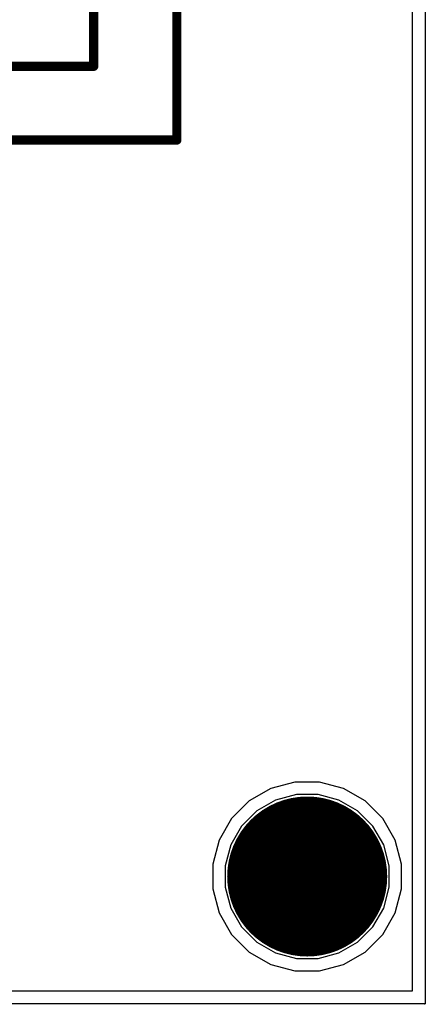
# Model space of a CAD drawing. Header units: millimetres. Extents: x -0.08 to 3.17, y -0.08 to 4.88.
# Tile 64 of 256: x 1.94 to 2.16, y 0.75 to 1.29. Entities that reach past the tile are written whole.
import ezdxf

# ---------------------------------------------------------------- set-up
doc = ezdxf.new("R2010")
doc.units = ezdxf.units.MM
doc.header["$MEASUREMENT"] = 0
for name, color, linetype in [('BottomLayer', 5, 'Continuous'), ('BottomSolder', 6, 'Continuous'), ('Mechanical13', 56, 'Continuous'), ('Mechanical15', 56, 'Continuous'), ('MidLayer1', 16, 'Continuous'), ('MidLayer2', 76, 'Continuous'), ('MultiLayer', 9, 'Continuous'), ('PadHoleLayer', 156, 'Continuous'), ('TopLayer', 1, 'Continuous'), ('TopOverlay', 2, 'Continuous'), ('TopSolder', 216, 'Continuous')]:
    doc.layers.add(name, color=color, linetype=linetype)

# ---------------------------------------------------------------- blocks, each defined once
blk = doc.blocks.new('SFV24R_1STBE1HLF_F_________1_534')
at = {"layer": 'Mechanical13', "const_width": 0.005}
for points in [[(0.345, -0.175), (0.345, 0.02)], [(-0.345, -0.175), (0.345, -0.175)]]:
    blk.add_lwpolyline(points, dxfattribs=at)
at = {"layer": 'Mechanical13', "const_width": 0.0025}
blk.add_lwpolyline([(0.34375, -0.175, 1), (0.34625, -0.175, 1)], format="xyb", close=True, dxfattribs=at)
blk.add_lwpolyline([(0.34375, -0.175, 1), (0.34625, -0.175, 1)], format="xyb", close=True, dxfattribs=at)
at = {"layer": 'Mechanical15', "const_width": 0.005}
for points in [[(0.39, -0.215), (0.39, 0.075)], [(-0.39, -0.215), (0.39, -0.215)]]:
    blk.add_lwpolyline(points, dxfattribs=at)
at = {"layer": 'Mechanical15', "const_width": 0.0025}
blk.add_lwpolyline([(0.38875, -0.215, 1), (0.39125, -0.215, 1)], format="xyb", close=True, dxfattribs=at)
blk.add_lwpolyline([(0.38875, -0.215, 1), (0.39125, -0.215, 1)], format="xyb", close=True, dxfattribs=at)

msp = doc.modelspace()

# ---------------------------------------------------------------- linework, layer by layer
at = {"layer": 'BottomLayer'}
for p, q in [((2.07473, 0.87053), (2.06306, 0.86379)), ((2.08775, 0.87402), (2.07473, 0.87053)), ((2.10123, 0.87402), (2.08775, 0.87402)), ((2.11424, 0.87053), (2.10123, 0.87402)), ((2.12591, 0.86379), (2.11424, 0.87053)), ((2.06306, 0.86379), (2.05353, 0.85426)), ((2.13544, 0.85426), (2.12591, 0.86379)), ((2.05353, 0.85426), (2.04679, 0.84259)), ((2.14218, 0.84259), (2.13544, 0.85426)), ((2.04679, 0.84259), (2.04331, 0.82957)), ((2.14567, 0.82957), (2.14218, 0.84259)), ((2.04331, 0.82957), (2.04331, 0.8161)), ((2.14567, 0.8161), (2.14567, 0.82957)), ((2.04331, 0.8161), (2.04679, 0.80308)), ((2.14218, 0.80308), (2.14567, 0.8161)), ((2.04679, 0.80308), (2.05353, 0.79141)), ((2.13544, 0.79141), (2.14218, 0.80308)), ((2.05353, 0.79141), (2.06306, 0.78188)), ((2.12591, 0.78188), (2.13544, 0.79141)), ((2.06306, 0.78188), (2.07473, 0.77514)), ((2.11424, 0.77514), (2.12591, 0.78188)), ((2.07473, 0.77514), (2.08775, 0.77165)), ((2.10123, 0.77165), (2.11424, 0.77514)), ((2.08775, 0.77165), (2.10123, 0.77165))]:
    msp.add_line(p, q, dxfattribs=at)
at = {"layer": 'BottomLayer', "const_width": 0.03937}
msp.add_lwpolyline([(2.0748, 0.82283, 1), (2.11417, 0.82283, 1)], format="xyb", close=True, dxfattribs=at)
at = {"layer": 'BottomSolder', "const_width": 0.04337}
msp.add_lwpolyline([(2.0728, 0.82283, 1), (2.11617, 0.82283, 1)], format="xyb", close=True, dxfattribs=at)
at = {"layer": 'MidLayer1'}
for p, q in [((2.07473, 0.87053), (2.06306, 0.86379)), ((2.08775, 0.87402), (2.07473, 0.87053)), ((2.10123, 0.87402), (2.08775, 0.87402)), ((2.11424, 0.87053), (2.10123, 0.87402)), ((2.12591, 0.86379), (2.11424, 0.87053)), ((2.06306, 0.86379), (2.05353, 0.85426)), ((2.13544, 0.85426), (2.12591, 0.86379)), ((2.05353, 0.85426), (2.04679, 0.84259)), ((2.14218, 0.84259), (2.13544, 0.85426)), ((2.04679, 0.84259), (2.04331, 0.82957)), ((2.14567, 0.82957), (2.14218, 0.84259)), ((2.04331, 0.82957), (2.04331, 0.8161)), ((2.14567, 0.8161), (2.14567, 0.82957)), ((2.04331, 0.8161), (2.04679, 0.80308)), ((2.14218, 0.80308), (2.14567, 0.8161)), ((2.04679, 0.80308), (2.05353, 0.79141)), ((2.13544, 0.79141), (2.14218, 0.80308)), ((2.05353, 0.79141), (2.06306, 0.78188)), ((2.12591, 0.78188), (2.13544, 0.79141)), ((2.06306, 0.78188), (2.07473, 0.77514)), ((2.11424, 0.77514), (2.12591, 0.78188)), ((2.07473, 0.77514), (2.08775, 0.77165)), ((2.10123, 0.77165), (2.11424, 0.77514)), ((2.08775, 0.77165), (2.10123, 0.77165))]:
    msp.add_line(p, q, dxfattribs=at)
at = {"layer": 'MidLayer1', "const_width": 0.03937}
msp.add_lwpolyline([(2.0748, 0.82283, 1), (2.11417, 0.82283, 1)], format="xyb", close=True, dxfattribs=at)
at = {"layer": 'MidLayer2'}
for p, q in [((2.08863, 0.86732), (2.07732, 0.86429)), ((2.10035, 0.86732), (2.08863, 0.86732)), ((2.11166, 0.86429), (2.10035, 0.86732)), ((2.07732, 0.86429), (2.06717, 0.85843)), ((2.1218, 0.85843), (2.11166, 0.86429)), ((2.06717, 0.85843), (2.05889, 0.85015)), ((2.13009, 0.85015), (2.1218, 0.85843)), ((2.05889, 0.85015), (2.05303, 0.84001)), ((2.13594, 0.84001), (2.13009, 0.85015)), ((2.05303, 0.84001), (2.05, 0.82869)), ((2.13898, 0.82869), (2.13594, 0.84001)), ((2.05, 0.82869), (2.05, 0.81698)), ((2.13898, 0.81698), (2.13898, 0.82869)), ((2.05, 0.81698), (2.05303, 0.80566)), ((2.13594, 0.80566), (2.13898, 0.81698)), ((2.05303, 0.80566), (2.05889, 0.79552)), ((2.13009, 0.79552), (2.13594, 0.80566)), ((2.05889, 0.79552), (2.06717, 0.78724)), ((2.1218, 0.78724), (2.13009, 0.79552)), ((2.06717, 0.78724), (2.07732, 0.78138)), ((2.11166, 0.78138), (2.1218, 0.78724)), ((2.07732, 0.78138), (2.08863, 0.77835)), ((2.10035, 0.77835), (2.11166, 0.78138)), ((2.08863, 0.77835), (2.10035, 0.77835))]:
    msp.add_line(p, q, dxfattribs=at)
at = {"layer": 'MidLayer2', "const_width": 0.03937}
msp.add_lwpolyline([(2.0748, 0.82283, 1), (2.11417, 0.82283, 1)], format="xyb", close=True, dxfattribs=at)
at = {"layer": 'MultiLayer', "const_width": 0.03937}
msp.add_lwpolyline([(2.0748, 0.82283, 1), (2.11417, 0.82283, 1)], format="xyb", close=True, dxfattribs=at)
at = {"layer": 'PadHoleLayer', "const_width": 0.03937}
msp.add_lwpolyline([(2.0748, 0.82283, 1), (2.11417, 0.82283, 1)], format="xyb", close=True, dxfattribs=at)
at = {"layer": 'TopLayer'}
for p, q in [((2.07473, 0.87053), (2.06306, 0.86379)), ((2.08775, 0.87402), (2.07473, 0.87053)), ((2.10123, 0.87402), (2.08775, 0.87402)), ((2.11424, 0.87053), (2.10123, 0.87402)), ((2.12591, 0.86379), (2.11424, 0.87053)), ((2.06306, 0.86379), (2.05353, 0.85426)), ((2.13544, 0.85426), (2.12591, 0.86379)), ((2.05353, 0.85426), (2.04679, 0.84259)), ((2.14218, 0.84259), (2.13544, 0.85426)), ((2.04679, 0.84259), (2.04331, 0.82957)), ((2.14567, 0.82957), (2.14218, 0.84259)), ((2.04331, 0.82957), (2.04331, 0.8161)), ((2.14567, 0.8161), (2.14567, 0.82957)), ((2.04331, 0.8161), (2.04679, 0.80308)), ((2.14218, 0.80308), (2.14567, 0.8161)), ((2.04679, 0.80308), (2.05353, 0.79141)), ((2.13544, 0.79141), (2.14218, 0.80308)), ((2.05353, 0.79141), (2.06306, 0.78188)), ((2.12591, 0.78188), (2.13544, 0.79141)), ((2.06306, 0.78188), (2.07473, 0.77514)), ((2.11424, 0.77514), (2.12591, 0.78188)), ((2.07473, 0.77514), (2.08775, 0.77165)), ((2.10123, 0.77165), (2.11424, 0.77514)), ((2.08775, 0.77165), (2.10123, 0.77165))]:
    msp.add_line(p, q, dxfattribs=at)
at = {"layer": 'TopLayer', "const_width": 0.03937}
msp.add_lwpolyline([(2.0748, 0.82283, 1), (2.11417, 0.82283, 1)], format="xyb", close=True, dxfattribs=at)
at = {"layer": 'TopOverlay'}
for p, q in [((2.15146, 0.76084), (2.15146, 2.2519)), ((2.15848, 2.2519), (2.15848, 0.75382)), ((0.91211, 0.76084), (2.15146, 0.76084)), ((2.15796, 0.75382), (0.90561, 0.75382)), ((2.15796, 0.75356), (2.15796, 0.75382)), ((2.15822, 0.75356), (2.15796, 0.75356)), ((2.15848, 0.75382), (2.15822, 0.75382)), ((2.15822, 0.75382), (2.15822, 0.75356))]:
    msp.add_line(p, q, dxfattribs=at)
at = {"layer": 'TopSolder', "const_width": 0.04337}
msp.add_lwpolyline([(2.0728, 0.82283, 1), (2.11617, 0.82283, 1)], format="xyb", close=True, dxfattribs=at)

# ---------------------------------------------------------------- block references
msp.add_blockref('SFV24R_1STBE1HLF_F_________1_534', (1.63384, 1.43701))

doc.saveas('drawing.dxf')
